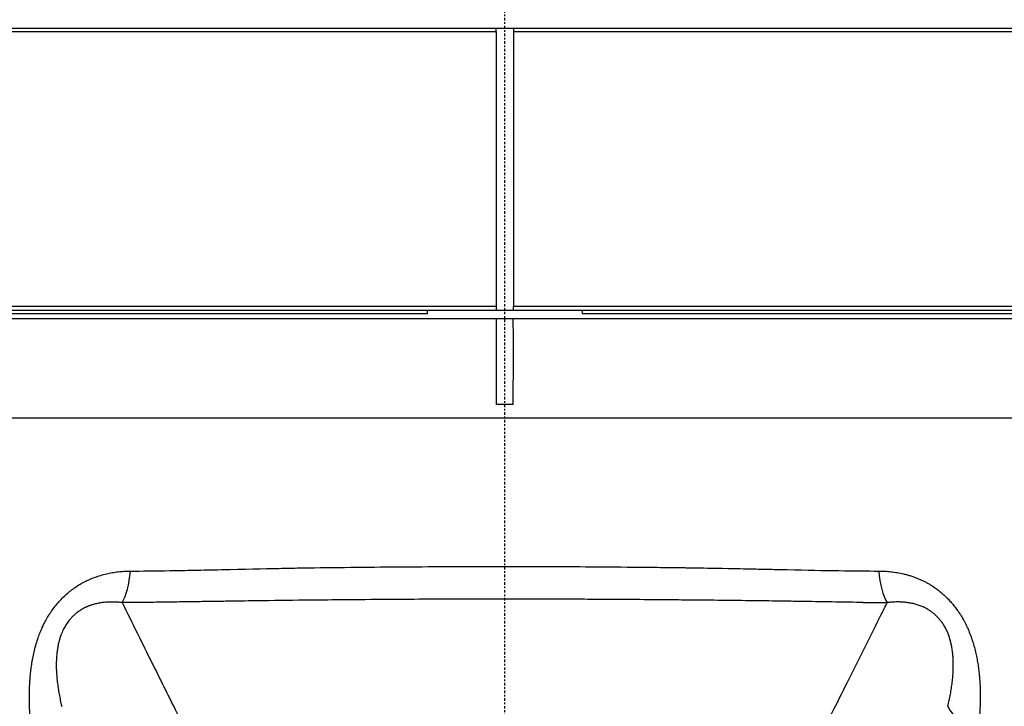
# Model space of a CAD drawing. Header units: millimetres. Extents: x 0 to 4378, y 0 to 2376.
# Tile 170 of 256: x 2269 to 2326, y 697 to 737. Entities that reach past the tile are written whole.
import ezdxf

# ---------------------------------------------------------------- set-up
doc = ezdxf.new("R2010")
doc.units = ezdxf.units.MM
doc.header["$LTSCALE"] = 0.2
doc.linetypes.add('CENTER2', pattern=[1.125, 0.75, -0.125, 0.125, -0.125])
doc.layers.add('02_Center Line', color=1, linetype='CENTER2')

# ---------------------------------------------------------------- blocks, each defined once
blk = doc.blocks.new('A$Ca6fc7631')
for p, q in [((-59.026, 101.7), (59.026, 101.7)), ((-0.5, 101.5), (-58.75, 101.5)), ((-0.5, 101.5), (-0.5, 101.7)), ((-0.5, 101.5), (-0.5, 85.5)), ((0.5, 101.7), (0.5, 101.5)), ((58.75, 101.5), (0.5, 101.5)), ((0.5, 101.5), (0.5, 85.5)), ((-0.5, 85.5), (-58.75, 85.5)), ((-0.5, 85.5), (-0.5, 85.3)), ((58.75, 85.5), (0.5, 85.5)), ((0.5, 85.3), (0.5, 85.5)), ((-58.55, 85.3), (58.55, 85.3)), ((-57.8, 85.1), (-4.5, 85.1)), ((-4.5, 85.1), (-4.5, 85.3)), ((4.5, 85.3), (4.5, 85.1)), ((4.5, 85.1), (57.8, 85.1)), ((-59.45, 84.8), (59.45, 84.8)), ((0.494, 79.8), (-0.494, 79.8)), ((59.602, 79.014), (-59.602, 79.014))]:
    blk.add_line(p, q)
for centre, major_axis, ratio, start_param, end_param in [((-22.834, 70.85), (-0.015, 3), 0.357079, 3.672446, 4.459067), ((22.814, 70.854), (0.008, 3), 0.357294, 1.823183, 2.611263), ((-630.654, 1702.554), (-2391.399, 737.396), 0.609925, 2.027756, 2.02835), ((28.691, 62.311), (-2.963, 0.473), 0.557597, 0.324372, 1.271552)]:
    blk.add_ellipse(centre, major_axis=major_axis, ratio=ratio, start_param=start_param, end_param=end_param)
for points in [[(-0.5, 85.3), (-0.33, 85.3), (-0.163, 85.3), (0, 85.3)], [(0, 85.3), (0.163, 85.3), (0.33, 85.3), (0.5, 85.3)], [(-20.873, 68.279), (-21.342, 68.275), (-21.811, 68.27), (-22.28, 68.266)], [(-25.948, 62.962), (-25.949, 62.962), (-25.95, 62.962), (-25.951, 62.962)], [(-25.901, 62.697), (-25.9, 62.698), (-25.899, 62.698), (-25.899, 62.698)], [(25.899, 62.699), (25.9, 62.699), (25.9, 62.699), (25.901, 62.699)], [(25.951, 62.962), (25.95, 62.962), (25.949, 62.962), (25.948, 62.962)]]:
    blk.add_open_spline(points, degree=3)
for points, knots in [([(-0.497, 84.8), (-0.499, 84.181), (-0.5, 83.574), (-0.5, 81.962), (-0.498, 80.894), (-0.494, 79.8)], [-1.5808019, -1.5808019, -1.5808019, -1.5808019, -1.4043593, -1.4043593, -1.0971283, -1.0971283, -1.0971283, -1.0971283]), ([(0.494, 79.8), (0.498, 80.894), (0.5, 81.962), (0.5, 83.574), (0.499, 84.181), (0.497, 84.8)], [-1.415258, -1.415258, -1.415258, -1.415258, -1.108027, -1.108027, -0.9315859, -0.9315859, -0.9315859, -0.9315859]), ([(-27.565, 60.866), (-27.583, 61.017), (-27.599, 61.167), (-27.626, 61.468), (-27.638, 61.619), (-27.658, 61.921), (-27.666, 62.072), (-27.677, 62.378), (-27.68, 62.532), (-27.682, 62.841), (-27.68, 62.996), (-27.672, 63.308), (-27.665, 63.466), (-27.65, 63.702), (-27.644, 63.782), (-27.63, 63.961), (-27.621, 64.059), (-27.599, 64.268), (-27.586, 64.379), (-27.555, 64.607), (-27.537, 64.724), (-27.496, 64.965), (-27.472, 65.089), (-27.421, 65.333), (-27.393, 65.452), (-27.328, 65.708), (-27.29, 65.843), (-27.223, 66.056), (-27.197, 66.135), (-27.134, 66.318), (-27.096, 66.419), (-27.047, 66.542), (-27.039, 66.562), (-27.023, 66.602), (-27.014, 66.622), (-26.998, 66.662), (-26.989, 66.682), (-26.972, 66.722), (-26.963, 66.742), (-26.946, 66.78), (-26.939, 66.796), (-26.896, 66.892), (-26.858, 66.97), (-26.77, 67.146), (-26.718, 67.242), (-26.607, 67.437), (-26.547, 67.534), (-26.42, 67.726), (-26.354, 67.821), (-26.214, 68.009), (-26.14, 68.101), (-25.988, 68.282), (-25.908, 68.37), (-25.745, 68.54), (-25.661, 68.623), (-25.49, 68.78), (-25.403, 68.856), (-25.227, 68.998), (-25.139, 69.065), (-24.984, 69.174), (-24.918, 69.219), (-24.837, 69.27), (-24.822, 69.279), (-24.746, 69.326), (-24.683, 69.363), (-24.523, 69.451), (-24.426, 69.501), (-24.225, 69.596), (-24.122, 69.642), (-23.91, 69.726), (-23.802, 69.766), (-23.582, 69.838), (-23.47, 69.872), (-23.244, 69.931), (-23.13, 69.958), (-22.902, 70.003), (-22.79, 70.023), (-22.564, 70.055), (-22.451, 70.068), (-22.229, 70.088), (-22.119, 70.095), (-21.937, 70.101), (-21.866, 70.103), (-21.794, 70.103)], [0, 0, 0, 0, 0.031826, 0.031826, 0.0644, 0.0644, 0.097802, 0.097802, 0.132671, 0.132671, 0.168502, 0.168502, 0.20605, 0.20605, 0.225683, 0.225683, 0.25, 0.25, 0.278102, 0.278102, 0.308606, 0.308606, 0.341809, 0.341809, 0.375, 0.375, 0.413812, 0.413812, 0.4375, 0.4375, 0.46875, 0.46875, 0.475663, 0.475663, 0.482658, 0.482658, 0.489425, 0.489425, 0.495606, 0.495606, 0.5, 0.5, 0.519503, 0.519503, 0.544066, 0.544066, 0.569338, 0.569338, 0.59506, 0.59506, 0.621197, 0.621197, 0.647645, 0.647645, 0.674228, 0.674228, 0.700676, 0.700676, 0.726695, 0.726695, 0.745915, 0.745915, 0.75, 0.75, 0.767898, 0.767898, 0.794893, 0.794893, 0.822753, 0.822753, 0.850952, 0.850952, 0.879189, 0.879189, 0.907078, 0.907078, 0.933827, 0.933827, 0.959743, 0.959743, 0.984327, 0.984327, 1, 1, 1, 1]), ([(-21.794, 70.103), (-21.141, 70.107), (-20.375, 70.116), (-19.053, 70.138), (-18.583, 70.146), (-17.834, 70.162), (-17.576, 70.167), (-17.047, 70.178), (-16.826, 70.183), (-15.172, 70.221), (-14.053, 70.245), (-12.698, 70.272), (-12.299, 70.28), (-11.784, 70.289), (-11.625, 70.292), (-11.408, 70.295), (-11.305, 70.297), (-11.209, 70.298), (-11.147, 70.299), (-11.146, 70.299), (-9.213, 70.325), (-7.347, 70.343), (-3.645, 70.368), (-1.754, 70.374), (1.757, 70.374), (3.558, 70.368), (6.316, 70.348), (7.245, 70.34), (8.65, 70.325), (9.356, 70.317), (10.185, 70.307), (10.6, 70.301), (10.778, 70.299), (10.897, 70.297), (10.991, 70.296), (11.414, 70.29), (12.069, 70.279), (13.432, 70.251), (13.95, 70.241), (14.819, 70.222), (15.124, 70.216), (15.604, 70.205), (15.768, 70.202), (16.104, 70.194), (16.312, 70.19), (18.68, 70.137), (20.445, 70.111), (21.774, 70.107)], [0, 0, 0, 0, 0.0625, 0.0625, 0.09375, 0.09375, 0.109375, 0.109375, 0.125, 0.125, 0.1875, 0.1875, 0.21875, 0.21875, 0.234375, 0.234375, 0.242187, 0.246094, 0.246094, 0.25, 0.25, 0.375, 0.375, 0.5, 0.5, 0.625, 0.625, 0.6875, 0.6875, 0.71875, 0.734375, 0.742188, 0.746094, 0.746094, 0.75, 0.75, 0.8125, 0.8125, 0.84375, 0.84375, 0.859375, 0.859375, 0.867188, 0.867188, 0.875, 0.875, 1, 1, 1, 1]), ([(21.774, 70.107), (21.894, 70.107), (22.011, 70.103), (22.251, 70.09), (22.372, 70.08), (22.614, 70.053), (22.735, 70.036), (22.975, 69.995), (23.094, 69.971), (23.272, 69.929), (23.332, 69.914), (23.462, 69.879), (23.532, 69.859), (23.667, 69.817), (23.734, 69.795), (23.864, 69.748), (23.928, 69.724), (24.055, 69.674), (24.116, 69.648), (24.239, 69.594), (24.299, 69.566), (24.419, 69.508), (24.477, 69.478), (24.563, 69.432), (24.589, 69.418), (24.673, 69.371), (24.731, 69.337), (24.795, 69.298), (24.8, 69.295), (24.88, 69.246), (24.953, 69.198), (25.097, 69.098), (25.169, 69.045), (25.312, 68.934), (25.383, 68.875), (25.523, 68.755), (25.591, 68.692), (25.725, 68.564), (25.791, 68.498), (25.916, 68.365), (25.977, 68.298), (26.099, 68.156), (26.16, 68.08), (26.279, 67.927), (26.336, 67.85), (26.438, 67.704), (26.483, 67.636), (26.582, 67.481), (26.635, 67.393), (26.705, 67.269), (26.724, 67.235), (26.755, 67.177), (26.769, 67.151), (26.795, 67.1), (26.808, 67.075), (26.822, 67.048), (26.823, 67.046), (26.837, 67.017), (26.85, 66.991), (26.876, 66.938), (26.888, 66.911), (26.913, 66.859), (26.924, 66.833), (26.987, 66.695), (27.036, 66.576), (27.128, 66.338), (27.171, 66.219), (27.248, 65.983), (27.284, 65.866), (27.349, 65.632), (27.379, 65.516), (27.434, 65.286), (27.458, 65.171), (27.503, 64.946), (27.522, 64.835), (27.558, 64.615), (27.574, 64.505), (27.602, 64.289), (27.614, 64.182), (27.632, 63.999), (27.639, 63.923), (27.66, 63.654), (27.671, 63.459), (27.684, 63.084), (27.686, 62.905), (27.684, 62.562), (27.681, 62.399), (27.668, 62.078), (27.66, 61.919), (27.639, 61.609), (27.626, 61.457), (27.598, 61.162), (27.583, 61.018), (27.566, 60.872)], [0, 0, 0, 0, 0.0258866, 0.0258866, 0.0533683, 0.0533683, 0.0815444, 0.0815444, 0.1101561, 0.1101561, 0.125, 0.125, 0.1424637, 0.1424637, 0.1598037, 0.1598037, 0.1769486, 0.1769486, 0.1936796, 0.1936796, 0.2101205, 0.2101205, 0.2260726, 0.2260726, 0.2331631, 0.2331631, 0.2486771, 0.2486771, 0.25, 0.25, 0.2698161, 0.2698161, 0.2901386, 0.2901386, 0.3113539, 0.3113539, 0.3326701, 0.3326701, 0.35425, 0.35425, 0.375, 0.375, 0.3973574, 0.3973574, 0.4192385, 0.4192385, 0.4375, 0.4375, 0.4602987, 0.4602987, 0.46875, 0.46875, 0.4747709, 0.4747709, 0.4803744, 0.4803744, 0.4807918, 0.4807918, 0.4866902, 0.4866902, 0.4928931, 0.4928931, 0.5, 0.5, 0.5377388, 0.5377388, 0.5734351, 0.5734351, 0.6072701, 0.6072701, 0.6394752, 0.6394752, 0.6702601, 0.6702601, 0.6992319, 0.6992319, 0.7273114, 0.7273114, 0.7541466, 0.7541466, 0.7731083, 0.7731083, 0.8208556, 0.8208556, 0.8632432, 0.8632432, 0.9007393, 0.9007393, 0.9362884, 0.9362884, 0.9693269, 0.9693269, 1, 1, 1, 1]), ([(-22.28, 68.266), (-22.365, 68.276), (-22.449, 68.284), (-22.618, 68.296), (-22.703, 68.3), (-22.872, 68.303), (-22.957, 68.302), (-23.128, 68.296), (-23.213, 68.291), (-23.345, 68.278), (-23.394, 68.272), (-23.477, 68.261), (-23.512, 68.256), (-23.625, 68.238), (-23.701, 68.223), (-23.849, 68.189), (-23.92, 68.17), (-24.012, 68.142), (-24.034, 68.136), (-24.076, 68.122), (-24.097, 68.115), (-24.137, 68.101), (-24.157, 68.094), (-24.196, 68.079), (-24.215, 68.072), (-24.254, 68.057), (-24.273, 68.049), (-24.312, 68.033), (-24.332, 68.024), (-24.373, 68.006), (-24.394, 67.997), (-24.42, 67.984), (-24.425, 67.982), (-24.492, 67.949), (-24.553, 67.917), (-24.673, 67.847), (-24.731, 67.809), (-24.845, 67.73), (-24.901, 67.688), (-25.008, 67.601), (-25.06, 67.555), (-25.16, 67.461), (-25.207, 67.412), (-25.288, 67.324), (-25.321, 67.285), (-25.416, 67.168), (-25.475, 67.087), (-25.581, 66.925), (-25.629, 66.845), (-25.676, 66.754), (-25.68, 66.748), (-25.705, 66.698), (-25.726, 66.654), (-25.769, 66.56), (-25.79, 66.51), (-25.817, 66.443), (-25.823, 66.426), (-25.837, 66.39), (-25.843, 66.372), (-25.857, 66.335), (-25.864, 66.316), (-25.877, 66.277), (-25.883, 66.258), (-25.896, 66.219), (-25.902, 66.2), (-25.909, 66.175), (-25.912, 66.167), (-25.938, 66.079), (-25.96, 65.997), (-25.999, 65.83), (-26.016, 65.746), (-26.046, 65.578), (-26.058, 65.494), (-26.079, 65.327), (-26.087, 65.244), (-26.101, 65.078), (-26.106, 64.995), (-26.112, 64.83), (-26.114, 64.748), (-26.114, 64.583), (-26.113, 64.5), (-26.107, 64.29), (-26.1, 64.161), (-26.081, 63.906), (-26.069, 63.781), (-26.04, 63.534), (-26.024, 63.414), (-25.988, 63.175), (-25.968, 63.056), (-25.925, 62.82), (-25.902, 62.704), (-25.853, 62.468), (-25.827, 62.348), (-25.798, 62.227)], [0, 0, 0, 0, 0.024477, 0.024477, 0.04991, 0.04991, 0.076426, 0.076426, 0.104195, 0.104195, 0.120554, 0.120554, 0.132789, 0.132789, 0.160276, 0.160276, 0.1875, 0.1875, 0.196585, 0.196585, 0.205936, 0.205936, 0.215262, 0.215262, 0.2242, 0.2242, 0.232749, 0.232749, 0.240808, 0.240808, 0.248417, 0.248417, 0.25, 0.25, 0.271408, 0.271408, 0.293189, 0.293189, 0.315177, 0.315177, 0.337096, 0.337096, 0.358694, 0.358694, 0.375, 0.375, 0.40625, 0.40625, 0.4353, 0.4353, 0.4375, 0.4375, 0.4524, 0.4524, 0.46875, 0.46875, 0.473963, 0.473963, 0.47907, 0.47907, 0.484346, 0.484346, 0.489906, 0.489906, 0.496406, 0.496406, 0.5, 0.5, 0.540753, 0.540753, 0.579478, 0.579478, 0.616488, 0.616488, 0.651301, 0.651301, 0.685071, 0.685071, 0.717316, 0.717316, 0.749024, 0.749024, 0.79706, 0.79706, 0.84216, 0.84216, 0.883845, 0.883845, 0.924, 0.924, 0.962, 0.962, 1, 1, 1, 1]), ([(-22.28, 68.266), (-21.69, 67.08), (-21.11, 65.913), (-20.085, 63.848), (-19.636, 62.943), (-18.664, 60.983), (-18.144, 59.933), (-17.584, 58.801), (-17.534, 58.7), (-17.236, 58.097), (-16.99, 57.599), (-16.708, 57.03), (-16.671, 56.955), (-16.56, 56.725), (-16.483, 56.571), (-16.385, 56.376), (-16.365, 56.335), (-16.345, 56.293)], [0, 0, 0, 0, 0.2801141, 0.2801141, 0.5039546, 0.5039546, 0.7714115, 0.7714115, 0.7974935, 0.7974935, 0.9281604, 0.9281604, 0.9479899, 0.9479899, 0.9889914, 0.9889914, 1, 1, 1, 1]), ([(20.874, 68.278), (20.338, 68.286), (19.803, 68.295), (19.265, 68.303), (18.743, 68.312), (18.218, 68.32), (17.689, 68.328), (17.394, 68.333), (17.098, 68.337), (16.8, 68.342), (16.468, 68.347), (16.134, 68.352), (15.8, 68.357), (15.517, 68.361), (15.233, 68.365), (14.949, 68.368), (14.329, 68.377), (13.707, 68.384), (13.083, 68.392), (12.474, 68.399), (11.863, 68.405), (11.251, 68.411), (11.037, 68.413), (10.822, 68.415), (10.608, 68.417), (10.182, 68.421), (9.756, 68.425), (9.329, 68.428), (8.928, 68.432), (8.527, 68.435), (8.125, 68.438), (7.429, 68.444), (6.732, 68.449), (6.033, 68.453), (5.801, 68.454), (5.569, 68.455), (5.337, 68.457), (4.872, 68.459), (4.407, 68.461), (3.941, 68.463), (3.245, 68.466), (2.549, 68.468), (1.852, 68.469), (1.244, 68.471), (0.636, 68.471), (0.028, 68.471), (0.021, 68.471), (0.014, 68.471), (0.006, 68.471), (-0.943, 68.471), (-1.894, 68.47), (-2.845, 68.467), (-3.659, 68.465), (-4.472, 68.462), (-5.285, 68.458), (-5.406, 68.457), (-5.528, 68.456), (-5.649, 68.456), (-6.603, 68.45), (-7.555, 68.444), (-8.502, 68.436), (-9.197, 68.43), (-9.89, 68.423), (-10.58, 68.417), (-10.83, 68.414), (-11.079, 68.411), (-11.327, 68.409), (-12.249, 68.399), (-13.166, 68.388), (-14.08, 68.376), (-14.651, 68.368), (-15.221, 68.36), (-15.79, 68.352), (-16.103, 68.347), (-16.415, 68.342), (-16.726, 68.338), (-16.767, 68.337), (-16.807, 68.336), (-16.848, 68.336), (-17.188, 68.331), (-17.526, 68.325), (-17.864, 68.32), (-18.192, 68.315), (-18.519, 68.311), (-18.845, 68.306), (-19.157, 68.301), (-19.469, 68.297), (-19.779, 68.293), (-20.071, 68.289), (-20.361, 68.285), (-20.651, 68.282), (-20.725, 68.281), (-20.799, 68.28), (-20.873, 68.279)], [0, 0, 0, 0, 0.040091, 0.040091, 0.040091, 0.0791042, 0.0791042, 0.0791042, 0.1008659, 0.1008659, 0.1008659, 0.1251662, 0.1251662, 0.1251662, 0.1457581, 0.1457581, 0.1457581, 0.1906253, 0.1906253, 0.1906253, 0.2344505, 0.2344505, 0.2344505, 0.2497695, 0.2497695, 0.2497695, 0.2802049, 0.2802049, 0.2802049, 0.3087587, 0.3087587, 0.3087587, 0.3582255, 0.3582255, 0.3582255, 0.3746347, 0.3746347, 0.3746347, 0.4075417, 0.4075417, 0.4075417, 0.4566567, 0.4566567, 0.4566567, 0.49949, 0.49949, 0.49949, 0.5, 0.5, 0.5, 0.5668684, 0.5668684, 0.5668684, 0.6240877, 0.6240877, 0.6240877, 0.6326432, 0.6326432, 0.6326432, 0.6998905, 0.6998905, 0.6998905, 0.749283, 0.749283, 0.749283, 0.7671378, 0.7671378, 0.7671378, 0.8333753, 0.8333753, 0.8333753, 0.8748395, 0.8748395, 0.8748395, 0.8976401, 0.8976401, 0.8976401, 0.9006059, 0.9006059, 0.9006059, 0.9254544, 0.9254544, 0.9254544, 0.9496024, 0.9496024, 0.9496024, 0.9727362, 0.9727362, 0.9727362, 0.9944424, 0.9944424, 0.9944424, 1, 1, 1, 1]), ([(16.519, 56.755), (16.542, 56.801), (16.565, 56.848), (16.588, 56.896), (16.859, 57.466), (17.147, 58.038), (17.439, 58.616), (17.631, 58.995), (17.824, 59.376), (18.016, 59.761), (18.092, 59.914), (18.169, 60.067), (18.245, 60.221), (18.548, 60.828), (18.854, 61.442), (19.164, 62.062), (19.455, 62.646), (19.75, 63.235), (20.047, 63.83), (20.659, 65.056), (21.285, 66.307), (21.922, 67.58), (22.036, 67.808), (22.15, 68.037), (22.266, 68.267)], [0, 0, 0, 0, 0.013026, 0.013026, 0.013026, 0.1703679, 0.1703679, 0.1703679, 0.2735131, 0.2735131, 0.2735131, 0.3145401, 0.3145401, 0.3145401, 0.4765577, 0.4765577, 0.4765577, 0.6290801, 0.6290801, 0.6290801, 0.9436202, 0.9436202, 0.9436202, 1, 1, 1, 1]), ([(25.799, 62.233), (25.827, 62.352), (25.854, 62.47), (25.903, 62.705), (25.926, 62.821), (25.968, 63.054), (25.987, 63.169), (26.022, 63.4), (26.038, 63.516), (26.065, 63.745), (26.076, 63.859), (26.095, 64.086), (26.102, 64.199), (26.108, 64.343), (26.109, 64.375), (26.11, 64.413), (26.11, 64.419), (26.113, 64.501), (26.114, 64.577), (26.114, 64.733), (26.112, 64.813), (26.106, 64.978), (26.101, 65.063), (26.089, 65.218), (26.083, 65.289), (26.063, 65.462), (26.048, 65.563), (26.024, 65.7), (26.017, 65.739), (25.996, 65.845), (25.982, 65.911), (25.962, 65.988), (25.96, 65.999), (25.954, 66.02), (25.952, 66.03), (25.947, 66.05), (25.944, 66.06), (25.938, 66.081), (25.935, 66.092), (25.928, 66.116), (25.925, 66.129), (25.918, 66.15), (25.916, 66.157), (25.888, 66.25), (25.861, 66.332), (25.805, 66.48), (25.778, 66.544), (25.719, 66.675), (25.687, 66.741), (25.616, 66.869), (25.579, 66.932), (25.499, 67.056), (25.456, 67.117), (25.392, 67.201), (25.372, 67.226), (25.308, 67.304), (25.262, 67.356), (25.167, 67.457), (25.117, 67.506), (25.022, 67.592), (24.976, 67.631), (24.91, 67.684), (24.888, 67.7), (24.845, 67.733), (24.822, 67.749), (24.777, 67.781), (24.753, 67.797), (24.706, 67.827), (24.683, 67.842), (24.635, 67.872), (24.61, 67.886), (24.562, 67.914), (24.538, 67.927), (24.489, 67.953), (24.465, 67.965), (24.434, 67.98), (24.427, 67.984), (24.378, 68.007), (24.335, 68.027), (24.219, 68.075), (24.144, 68.103), (23.992, 68.153), (23.915, 68.175), (23.758, 68.214), (23.678, 68.231), (23.517, 68.259), (23.436, 68.271), (23.269, 68.289), (23.185, 68.296), (23.016, 68.304), (22.932, 68.306), (22.763, 68.305), (22.678, 68.302), (22.507, 68.292), (22.422, 68.285), (22.312, 68.273), (22.289, 68.27), (22.266, 68.267)], [0, 0, 0, 0, 0.037466, 0.037466, 0.075474, 0.075474, 0.114086, 0.114086, 0.153748, 0.153748, 0.194113, 0.194113, 0.235656, 0.235656, 0.247854, 0.247854, 0.25, 0.25, 0.278975, 0.278975, 0.310483, 0.310483, 0.345099, 0.345099, 0.375, 0.375, 0.419613, 0.419613, 0.4375, 0.4375, 0.46875, 0.46875, 0.474879, 0.474879, 0.481261, 0.481261, 0.487299, 0.487299, 0.492835, 0.492835, 0.497713, 0.497713, 0.5, 0.5, 0.525769, 0.525769, 0.546789, 0.546789, 0.569103, 0.569103, 0.5918, 0.5918, 0.615, 0.615, 0.625, 0.625, 0.646863, 0.646863, 0.668827, 0.668827, 0.6875, 0.6875, 0.695676, 0.695676, 0.703723, 0.703723, 0.711745, 0.711745, 0.719832, 0.719832, 0.728229, 0.728229, 0.736957, 0.736957, 0.746708, 0.746708, 0.75, 0.75, 0.76916, 0.76916, 0.800529, 0.800529, 0.830707, 0.830707, 0.85985, 0.85985, 0.888082, 0.888082, 0.916062, 0.916062, 0.942426, 0.942426, 0.968243, 0.968243, 0.993349, 0.993349, 1, 1, 1, 1])]:
    blk.add_open_spline(points, degree=3, knots=knots)
at = {"layer": '02_Center Line'}
blk.add_line((0, 0), (0, 1154.518), dxfattribs=at)

msp = doc.modelspace()

# ---------------------------------------------------------------- block references
msp.add_blockref('A$Ca6fc7631', (2296.863, 635.188))

doc.saveas('drawing.dxf')
